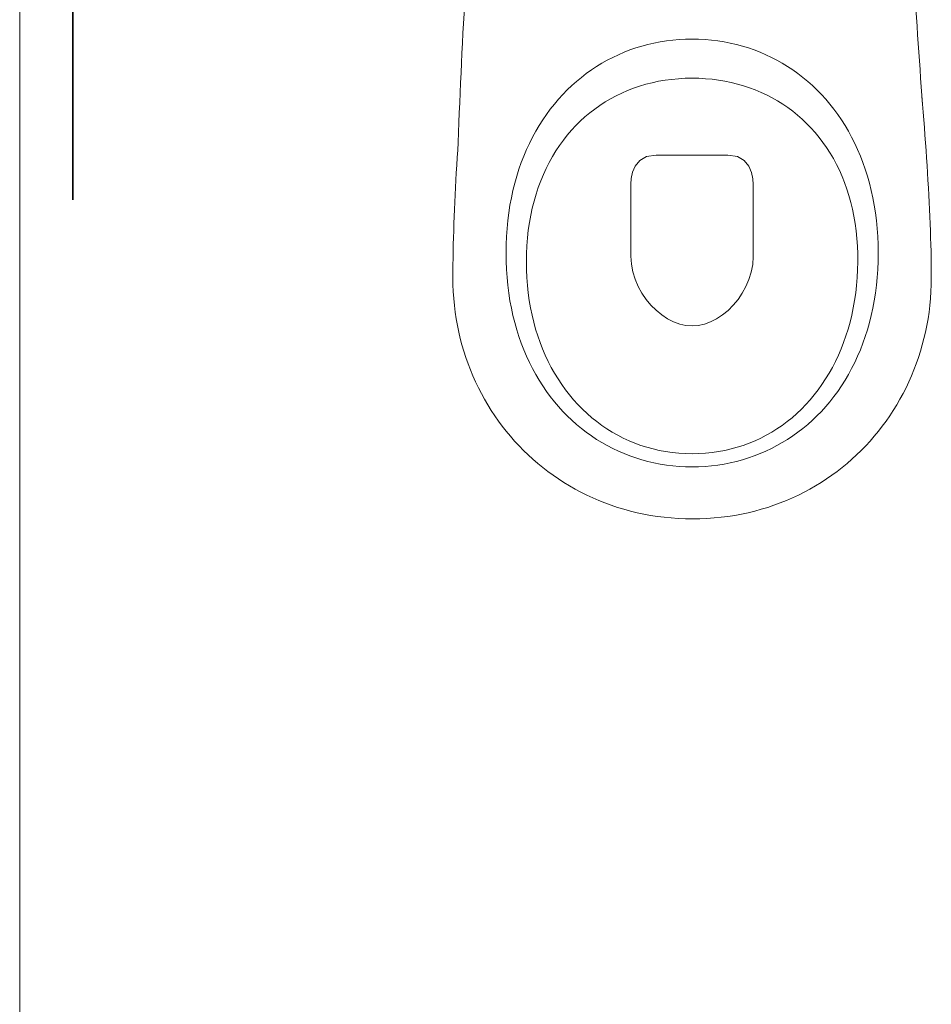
# Model space of a CAD drawing. Header units: inches. Extents: x 27484 to 71626, y -45113 to 39.
# Tile 100 of 256: x 34440 to 34509, y -31910 to -31836. Entities that reach past the tile are written whole.
import ezdxf

# ---------------------------------------------------------------- set-up
doc = ezdxf.new("R2010")
doc.units = ezdxf.units.IN
doc.header["$LTSCALE"] = 50
doc.header["$MEASUREMENT"] = 0
for name, color, linetype, lineweight in [('A-ARMATURA', 45, 'Continuous', 5), ('A-SCIANY', 5, 'Continuous', 18), ('R-MET-OKN', 7, 'Continuous', 35)]:
    doc.layers.add(name, color=color, linetype=linetype, lineweight=lineweight)

# ---------------------------------------------------------------- blocks, each defined once
blk = doc.blocks.new('A$C04280096')
at = {"layer": 'A-ARMATURA'}
for p, q in [((-19.35, -310.5), (-24.06, -311.25)), ((-14.58, -309.92), (-19.35, -310.5)), ((-9.76, -309.5), (-14.58, -309.92)), ((-4.9, -309.25), (-9.76, -309.5)), ((0, -309.16), (-4.9, -309.25)), ((4.9, -309.25), (0, -309.16)), ((9.76, -309.5), (4.9, -309.25)), ((14.58, -309.92), (9.76, -309.5)), ((19.35, -310.5), (14.58, -309.92)), ((24.06, -311.25), (19.35, -310.5)), ((-46.81, -317.38), (-51.17, -319.07)), ((-42.38, -315.84), (-46.81, -317.38)), ((-37.89, -314.45), (-42.38, -315.84)), ((-33.34, -313.23), (-37.89, -314.45)), ((-28.73, -312.16), (-33.34, -313.23)), ((-24.06, -311.25), (-28.73, -312.16)), ((28.73, -312.16), (24.06, -311.25)), ((33.34, -313.23), (28.73, -312.16)), ((37.89, -314.45), (33.34, -313.23)), ((42.38, -315.84), (37.89, -314.45)), ((46.81, -317.38), (42.38, -315.84)), ((51.17, -319.07), (46.81, -317.38)), ((-63.82, -325.07), (-67.89, -327.36)), ((-59.68, -322.92), (-63.82, -325.07)), ((-55.46, -320.92), (-59.68, -322.92)), ((-51.17, -319.07), (-55.46, -320.92)), ((55.46, -320.92), (51.17, -319.07)), ((59.68, -322.92), (55.46, -320.92)), ((63.82, -325.07), (59.68, -322.92)), ((67.89, -327.36), (63.82, -325.07)), ((-75.77, -332.39), (-79.59, -335.12)), ((-71.87, -329.8), (-75.77, -332.39)), ((-67.89, -327.36), (-71.87, -329.8)), ((71.87, -329.8), (67.89, -327.36)), ((75.77, -332.39), (71.87, -329.8)), ((79.59, -335.12), (75.77, -332.39)), ((-83.31, -338), (-86.95, -341.01)), ((-79.59, -335.12), (-83.31, -338)), ((-19.9, -340.03), (-24.7, -340.84)), ((-15.02, -339.41), (-19.9, -340.03)), ((-10.08, -338.96), (-15.02, -339.41)), ((-5.07, -338.68), (-10.08, -338.96)), ((0, -338.59), (-5.07, -338.68)), ((5.19, -338.69), (0, -338.59)), ((10.32, -338.97), (5.19, -338.69)), ((15.37, -339.45), (10.32, -338.97)), ((20.35, -340.1), (15.37, -339.45)), ((25.25, -340.95), (20.35, -340.1)), ((83.31, -338), (79.59, -335.12)), ((86.95, -341.01), (83.31, -338)), ((-93.93, -347.45), (-97.27, -350.88)), ((-90.49, -344.16), (-93.93, -347.45)), ((-86.95, -341.01), (-90.49, -344.16)), ((-47.56, -347.41), (-51.87, -349.23)), ((-43.15, -345.76), (-47.56, -347.41)), ((-38.66, -344.28), (-43.15, -345.76)), ((-34.09, -342.96), (-38.66, -344.28)), ((-29.43, -341.81), (-34.09, -342.96)), ((-24.7, -340.84), (-29.43, -341.81)), ((30.07, -341.97), (25.25, -340.95)), ((34.81, -343.17), (30.07, -341.97)), ((39.46, -344.55), (34.81, -343.17)), ((44.03, -346.11), (39.46, -344.55)), ((48.5, -347.84), (44.03, -346.11)), ((52.88, -349.74), (48.5, -347.84)), ((90.49, -344.16), (86.95, -341.01)), ((93.93, -347.45), (90.49, -344.16)), ((97.27, -350.88), (93.93, -347.45)), ((-173.36, -358.21), (-172.87, -352.37)), ((-100.5, -354.44), (-103.63, -358.14)), ((-97.27, -350.88), (-100.5, -354.44)), ((-60.22, -353.34), (-64.25, -355.64)), ((-56.1, -351.2), (-60.22, -353.34)), ((-51.87, -349.23), (-56.1, -351.2)), ((57.15, -351.81), (52.88, -349.74)), ((61.33, -354.05), (57.15, -351.81)), ((65.4, -356.46), (61.33, -354.05)), ((100.5, -354.44), (97.27, -350.88)), ((103.63, -358.14), (100.5, -354.44)), ((-173.83, -364.03), (-173.36, -358.21)), ((-106.66, -361.96), (-109.57, -365.92)), ((-103.63, -358.14), (-106.66, -361.96)), ((-72.01, -360.7), (-75.72, -363.46)), ((-68.18, -358.09), (-72.01, -360.7)), ((-64.25, -355.64), (-68.18, -358.09)), ((69.37, -359.03), (65.4, -356.46)), ((73.22, -361.76), (69.37, -359.03)), ((76.96, -364.64), (73.22, -361.76)), ((106.66, -361.96), (103.63, -358.14)), ((109.57, -365.92), (106.66, -361.96)), ((-174.74, -375.62), (-174.29, -369.84)), ((-174.29, -369.84), (-173.83, -364.03)), ((-112.36, -370), (-115.04, -374.21)), ((-109.57, -365.92), (-112.36, -370)), ((-82.82, -369.43), (-86.19, -372.63)), ((-79.33, -366.37), (-82.82, -369.43)), ((-75.72, -363.46), (-79.33, -366.37)), ((80.59, -367.69), (76.96, -364.64)), ((84.09, -370.89), (80.59, -367.69)), ((112.36, -370), (109.57, -365.92)), ((115.04, -374.21), (112.36, -370)), ((-175.17, -381.39), (-174.74, -375.62)), ((-115.04, -374.21), (-117.6, -378.55)), ((-89.45, -375.99), (-92.58, -379.48)), ((-86.19, -372.63), (-89.45, -375.99)), ((87.47, -374.25), (84.09, -370.89)), ((90.73, -377.76), (87.47, -374.25)), ((117.6, -378.55), (115.04, -374.21)), ((-175.6, -387.13), (-175.17, -381.39)), ((-120.03, -383.01), (-122.34, -387.59)), ((-117.6, -378.55), (-120.03, -383.01)), ((-95.59, -383.12), (-98.46, -386.9)), ((-92.58, -379.48), (-95.59, -383.12)), ((93.86, -381.42), (90.73, -377.76)), ((96.85, -385.22), (93.86, -381.42)), ((120.03, -383.01), (117.6, -378.55)), ((122.34, -387.59), (120.03, -383.01)), ((-176, -392.84), (-175.6, -387.13)), ((-124.52, -392.3), (-126.57, -397.12)), ((-122.34, -387.59), (-124.52, -392.3)), ((-101.21, -390.81), (-103.82, -394.86)), ((-98.46, -386.9), (-101.21, -390.81)), ((99.71, -389.17), (96.85, -385.22)), ((102.43, -393.27), (99.71, -389.17)), ((124.52, -392.3), (122.34, -387.59)), ((126.57, -397.12), (124.52, -392.3)), ((175.96, -386.92), (176.34, -392.64)), ((-176.77, -404.18), (-176.4, -398.53)), ((-176.4, -398.53), (-176, -392.84)), ((-126.57, -397.12), (-128.49, -402.06)), ((-106.29, -399.05), (-108.62, -403.37)), ((-103.82, -394.86), (-106.29, -399.05)), ((-34.11, -397.56), (-39.28, -400.49)), ((-26.84, -396.45), (-34.11, -397.56)), ((-2.06, -396.45), (-26.84, -396.45)), ((26.95, -396.45), (-2.06, -396.45)), ((34.23, -397.56), (26.95, -396.45)), ((39.4, -400.49), (34.23, -397.56)), ((105.01, -397.5), (102.43, -393.27)), ((107.45, -401.88), (105.01, -397.5)), ((128.49, -402.06), (126.57, -397.12)), ((176.34, -392.64), (176.7, -398.34)), ((176.7, -398.34), (177.04, -404.01)), ((-177.13, -409.8), (-176.77, -404.18)), ((-130.27, -407.12), (-131.9, -412.29)), ((-128.49, -402.06), (-130.27, -407.12)), ((-108.62, -403.37), (-110.8, -407.82)), ((-42.7, -404.65), (-44.69, -409.42)), ((-39.28, -400.49), (-42.7, -404.65)), ((42.81, -404.62), (39.4, -400.49)), ((44.81, -409.36), (42.81, -404.62)), ((109.74, -406.39), (107.45, -401.88)), ((111.87, -411.04), (109.74, -406.39)), ((130.27, -407.12), (128.49, -402.06)), ((131.9, -412.29), (130.27, -407.12)), ((177.04, -404.01), (177.37, -409.64)), ((-177.47, -415.39), (-177.13, -409.8)), ((-131.9, -412.29), (-133.4, -417.57)), ((-112.84, -412.39), (-114.73, -417.1)), ((-110.8, -407.82), (-112.84, -412.39)), ((-45.63, -414.21), (-45.84, -418.41)), ((-44.69, -409.42), (-45.63, -414.21)), ((45.75, -414.09), (44.81, -409.36)), ((45.97, -418.21), (45.75, -414.09)), ((113.86, -415.82), (111.87, -411.04)), ((133.4, -417.57), (131.9, -412.29)), ((177.37, -409.64), (177.68, -415.24)), ((-178.1, -426.45), (-177.79, -420.94)), ((-177.79, -420.94), (-177.47, -415.39)), ((-133.4, -417.57), (-134.75, -422.97)), ((-116.46, -421.93), (-118.04, -426.88)), ((-114.73, -417.1), (-116.46, -421.93)), ((-45.84, -418.41), (-45.97, -472.78)), ((45.97, -472.5), (45.97, -418.21)), ((115.69, -420.74), (113.86, -415.82)), ((117.36, -425.78), (115.69, -420.74)), ((134.75, -422.97), (133.4, -417.57)), ((177.68, -415.24), (177.98, -420.8)), ((177.98, -420.8), (178.26, -426.32)), ((-178.38, -431.91), (-178.1, -426.45)), ((-135.95, -428.48), (-137, -434.1)), ((-134.75, -422.97), (-135.95, -428.48)), ((-118.04, -426.88), (-119.46, -431.95)), ((118.86, -430.95), (117.36, -425.78)), ((135.95, -428.48), (134.75, -422.97)), ((137, -434.1), (135.95, -428.48)), ((178.26, -426.32), (178.52, -431.8)), ((-178.64, -437.34), (-178.38, -431.91)), ((-137, -434.1), (-137.9, -439.82)), ((-119.46, -431.95), (-120.71, -437.15)), ((120.2, -436.25), (118.86, -430.95)), ((121.37, -441.67), (120.2, -436.25)), ((137.9, -439.82), (137, -434.1)), ((178.52, -431.8), (178.76, -437.24)), ((-179.1, -448.04), (-178.89, -442.71)), ((-178.89, -442.71), (-178.64, -437.34)), ((-137.9, -439.82), (-138.64, -445.65)), ((-121.8, -442.46), (-122.72, -447.88)), ((-120.71, -437.15), (-121.8, -442.46)), ((122.37, -447.21), (121.37, -441.67)), ((138.64, -445.65), (137.9, -439.82)), ((178.76, -437.24), (178.98, -442.63)), ((178.98, -442.63), (179.18, -447.97)), ((-179.3, -453.32), (-179.1, -448.04)), ((-139.22, -451.58), (-139.64, -457.62)), ((-138.64, -445.65), (-139.22, -451.58)), ((-122.72, -447.88), (-123.47, -453.42)), ((123.2, -452.88), (122.37, -447.21)), ((139.22, -451.58), (138.64, -445.65)), ((139.64, -457.62), (139.22, -451.58)), ((179.18, -447.97), (179.36, -453.26)), ((-179.62, -463.72), (-179.47, -458.55)), ((-179.47, -458.55), (-179.3, -453.32)), ((-139.64, -457.62), (-139.89, -463.76)), ((-123.47, -453.42), (-124.05, -459.07)), ((123.84, -458.66), (123.2, -452.88)), ((124.31, -464.55), (123.84, -458.66)), ((139.89, -463.76), (139.64, -457.62)), ((179.36, -453.26), (179.52, -458.49)), ((179.52, -458.49), (179.65, -463.67)), ((-179.74, -468.83), (-179.62, -463.72)), ((-139.89, -463.76), (-139.97, -469.99)), ((-124.44, -464.83), (-124.66, -470.71)), ((-124.05, -459.07), (-124.44, -464.83)), ((124.59, -470.56), (124.31, -464.55)), ((139.97, -469.99), (139.89, -463.76)), ((179.65, -463.67), (179.76, -468.8)), ((-179.84, -473.89), (-179.74, -468.83)), ((-139.97, -469.99), (-139.89, -476.23)), ((-139.97, -469.99), (-139.97, -469.99)), ((-124.66, -470.71), (-124.69, -476.68)), ((-45.97, -472.78), (-45.58, -478.69)), ((45.6, -478.45), (45.97, -472.5)), ((45.97, -472.5), (45.97, -472.5)), ((124.69, -476.68), (124.59, -470.56)), ((139.89, -476.23), (139.97, -469.99)), ((139.97, -469.99), (139.97, -469.99)), ((179.76, -468.8), (179.85, -473.86)), ((-179.95, -483.81), (-179.91, -478.88)), ((-179.91, -478.88), (-179.84, -473.89)), ((-139.89, -476.23), (-139.64, -482.37)), ((-124.69, -476.68), (-124.54, -482.67)), ((-124.69, -476.68), (-124.69, -476.68)), ((-45.58, -478.69), (-44.5, -484.45)), ((44.55, -484.25), (45.6, -478.45)), ((124.6, -482.67), (124.69, -476.68)), ((124.69, -476.68), (124.69, -476.68)), ((139.64, -482.37), (139.89, -476.23)), ((179.85, -473.86), (179.92, -478.86)), ((179.92, -478.86), (179.95, -483.8)), ((-179.97, -488.67), (-179.95, -483.81)), ((-139.64, -482.37), (-139.22, -488.41)), ((-139.22, -488.41), (-138.64, -494.34)), ((-124.54, -482.67), (-124.21, -488.57)), ((-124.21, -488.57), (-123.72, -494.38)), ((-44.5, -484.45), (-42.8, -490)), ((42.86, -489.83), (44.55, -484.25)), ((123.88, -494.38), (124.33, -488.57)), ((124.33, -488.57), (124.6, -482.67)), ((138.64, -494.34), (139.22, -488.41)), ((139.22, -488.41), (139.64, -482.37)), ((179.95, -483.8), (179.97, -488.67)), ((-179.9, -493.91), (-179.97, -488.67)), ((-179.69, -499.11), (-179.9, -493.91)), ((-138.64, -494.34), (-137.9, -500.17)), ((-123.72, -494.38), (-123.06, -500.1)), ((-42.8, -490), (-40.54, -495.31)), ((-40.54, -495.31), (-37.77, -500.33)), ((37.83, -500.22), (40.6, -495.17)), ((40.6, -495.17), (42.86, -489.83)), ((123.27, -500.1), (123.88, -494.38)), ((137.9, -500.17), (138.64, -494.34)), ((179.9, -493.91), (179.69, -499.11)), ((179.97, -488.67), (179.9, -493.91)), ((-179.34, -504.28), (-179.69, -499.11)), ((-137.9, -500.17), (-137, -505.89)), ((-123.06, -500.1), (-122.24, -505.72)), ((-37.77, -500.33), (-34.56, -505.01)), ((34.62, -504.92), (37.83, -500.22)), ((122.48, -505.72), (123.27, -500.1)), ((137, -505.89), (137.9, -500.17)), ((179.69, -499.11), (179.33, -504.28)), ((-178.86, -509.4), (-179.34, -504.28)), ((-178.24, -514.48), (-178.86, -509.4)), ((-137, -505.89), (-135.95, -511.51)), ((-122.24, -505.72), (-121.25, -511.25)), ((-34.56, -505.01), (-30.96, -509.31)), ((-30.96, -509.31), (-27.04, -513.18)), ((27.08, -513.13), (31.01, -509.24)), ((31.01, -509.24), (34.62, -504.92)), ((121.53, -511.25), (122.48, -505.72)), ((135.95, -511.51), (137, -505.89)), ((178.85, -509.4), (178.22, -514.48)), ((179.33, -504.28), (178.85, -509.4)), ((-177.49, -519.52), (-178.24, -514.48)), ((-135.95, -511.51), (-134.75, -517.02)), ((-134.75, -517.02), (-133.4, -522.41)), ((-121.25, -511.25), (-120.1, -516.68)), ((-120.1, -516.68), (-118.8, -522)), ((-27.04, -513.18), (-22.85, -516.58)), ((-22.85, -516.58), (-18.45, -519.47)), ((18.47, -519.45), (22.88, -516.55)), ((22.88, -516.55), (27.08, -513.13)), ((119.13, -522), (120.41, -516.68)), ((120.41, -516.68), (121.53, -511.25)), ((133.4, -522.41), (134.75, -517.02)), ((134.75, -517.02), (135.95, -511.51)), ((178.22, -514.48), (177.46, -519.52)), ((-176.61, -524.51), (-177.49, -519.52)), ((-175.6, -529.45), (-176.61, -524.51)), ((-133.4, -522.41), (-131.9, -527.7)), ((-118.8, -522), (-117.34, -527.21)), ((-18.45, -519.47), (-13.91, -521.79)), ((-13.91, -521.79), (-9.28, -523.5)), ((-9.28, -523.5), (-4.62, -524.57)), ((-4.62, -524.57), (0, -524.93)), ((0, -524.93), (4.62, -524.56)), ((4.62, -524.56), (9.29, -523.5)), ((9.29, -523.5), (13.92, -521.78)), ((13.92, -521.78), (18.47, -519.45)), ((117.69, -527.21), (119.13, -522)), ((131.9, -527.7), (133.4, -522.41)), ((176.57, -524.51), (175.55, -529.45)), ((177.46, -519.52), (176.57, -524.51)), ((-174.46, -534.34), (-175.6, -529.45)), ((-131.9, -527.7), (-130.27, -532.87)), ((-130.27, -532.87), (-128.49, -537.93)), ((-117.34, -527.21), (-115.73, -532.32)), ((-115.73, -532.32), (-113.97, -537.32)), ((114.35, -537.32), (116.1, -532.32)), ((116.1, -532.32), (117.69, -527.21)), ((128.49, -537.93), (130.27, -532.87)), ((130.27, -532.87), (131.9, -527.7)), ((175.55, -529.45), (174.4, -534.34)), ((-173.19, -539.18), (-174.46, -534.34)), ((-171.8, -543.97), (-173.19, -539.18)), ((-128.49, -537.93), (-126.57, -542.87)), ((-113.97, -537.32), (-112.07, -542.2)), ((112.46, -542.2), (114.35, -537.32)), ((126.57, -542.87), (128.49, -537.93)), ((173.12, -539.18), (171.72, -543.97)), ((174.4, -534.34), (173.12, -539.18)), ((-170.29, -548.7), (-171.8, -543.97)), ((-126.57, -542.87), (-124.52, -547.69)), ((-124.52, -547.69), (-122.34, -552.4)), ((-112.07, -542.2), (-110.02, -546.96)), ((-110.02, -546.96), (-107.83, -551.6)), ((108.23, -551.6), (110.41, -546.96)), ((110.41, -546.96), (112.46, -542.2)), ((122.34, -552.4), (124.52, -547.69)), ((124.52, -547.69), (126.57, -542.87)), ((171.72, -543.97), (170.19, -548.7)), ((-168.66, -553.37), (-170.29, -548.7)), ((-166.9, -557.98), (-168.66, -553.37)), ((-122.34, -552.4), (-120.03, -556.98)), ((-107.83, -551.6), (-105.51, -556.12)), ((105.9, -556.12), (108.23, -551.6)), ((120.03, -556.98), (122.34, -552.4)), ((168.54, -553.37), (166.77, -557.98)), ((170.19, -548.7), (168.54, -553.37)), ((-165.03, -562.53), (-166.9, -557.98)), ((-163.04, -567.01), (-165.03, -562.53)), ((-120.03, -556.98), (-117.6, -561.44)), ((-117.6, -561.44), (-115.04, -565.77)), ((-105.51, -556.12), (-103.04, -560.51)), ((-103.04, -560.51), (-100.45, -564.77)), ((100.83, -564.77), (103.43, -560.51)), ((103.43, -560.51), (105.9, -556.12)), ((115.04, -565.77), (117.6, -561.44)), ((117.6, -561.44), (120.03, -556.98)), ((164.88, -562.53), (162.87, -567.01)), ((166.77, -557.98), (164.88, -562.53)), ((-160.93, -571.42), (-163.04, -567.01)), ((-115.04, -565.77), (-112.36, -569.99)), ((-112.36, -569.99), (-109.57, -574.07)), ((-100.45, -564.77), (-97.72, -568.9)), ((-97.72, -568.9), (-94.87, -572.9)), ((95.23, -572.9), (98.09, -568.9)), ((98.09, -568.9), (100.83, -564.77)), ((109.57, -574.07), (112.36, -569.99)), ((112.36, -569.99), (115.04, -565.77)), ((162.87, -567.01), (160.75, -571.42)), ((-158.71, -575.77), (-160.93, -571.42)), ((-156.38, -580.05), (-158.71, -575.77)), ((-109.57, -574.07), (-106.66, -578.03)), ((-94.87, -572.9), (-91.89, -576.75)), ((-91.89, -576.75), (-88.79, -580.47)), ((89.12, -580.47), (92.23, -576.75)), ((92.23, -576.75), (95.23, -572.9)), ((106.66, -578.03), (109.57, -574.07)), ((158.51, -575.77), (156.16, -580.05)), ((160.75, -571.42), (158.51, -575.77)), ((-153.94, -584.25), (-156.38, -580.05)), ((-151.39, -588.38), (-153.94, -584.25)), ((-106.66, -578.03), (-103.63, -581.85)), ((-103.63, -581.85), (-100.5, -585.55)), ((-88.79, -580.47), (-85.56, -584.04)), ((-85.56, -584.04), (-82.22, -587.47)), ((82.52, -587.47), (85.88, -584.04)), ((85.88, -584.04), (89.12, -580.47)), ((100.5, -585.55), (103.63, -581.85)), ((103.63, -581.85), (106.66, -578.03)), ((153.69, -584.25), (151.12, -588.38)), ((156.16, -580.05), (153.69, -584.25)), ((-148.73, -592.43), (-151.39, -588.38)), ((-100.5, -585.55), (-97.27, -589.11)), ((-97.27, -589.11), (-93.93, -592.53)), ((-82.22, -587.47), (-78.77, -590.75)), ((-78.77, -590.75), (-75.2, -593.87)), ((75.46, -593.87), (79.05, -590.75)), ((79.05, -590.75), (82.52, -587.47)), ((93.93, -592.53), (97.27, -589.11)), ((97.27, -589.11), (100.5, -585.55)), ((151.12, -588.38), (148.44, -592.43)), ((-145.96, -596.41), (-148.73, -592.43)), ((-143.09, -600.3), (-145.96, -596.41)), ((-93.93, -592.53), (-90.49, -595.82)), ((-90.49, -595.82), (-86.95, -598.98)), ((-86.95, -598.98), (-83.31, -601.99)), ((-75.2, -593.87), (-71.53, -596.84)), ((-71.53, -596.84), (-67.75, -599.66)), ((-67.75, -599.66), (-63.86, -602.31)), ((64.06, -602.31), (67.96, -599.66)), ((67.96, -599.66), (71.77, -596.84)), ((71.77, -596.84), (75.46, -593.87)), ((83.31, -601.99), (86.95, -598.98)), ((86.95, -598.98), (90.49, -595.82)), ((90.49, -595.82), (93.93, -592.53)), ((145.66, -596.41), (142.77, -600.3)), ((148.44, -592.43), (145.66, -596.41)), ((-140.12, -604.11), (-143.09, -600.3)), ((-137.05, -607.83), (-140.12, -604.11)), ((-83.31, -601.99), (-79.59, -604.86)), ((-79.59, -604.86), (-75.77, -607.6)), ((-63.86, -602.31), (-59.87, -604.8)), ((-59.87, -604.8), (-55.79, -607.12)), ((-55.79, -607.12), (-51.6, -609.27)), ((51.74, -609.27), (55.94, -607.12)), ((55.94, -607.12), (60.05, -604.8)), ((60.05, -604.8), (64.06, -602.31)), ((75.77, -607.6), (79.59, -604.86)), ((79.59, -604.86), (83.31, -601.99)), ((139.77, -604.11), (136.68, -607.83)), ((142.77, -600.3), (139.77, -604.11)), ((-133.88, -611.47), (-137.05, -607.83)), ((-130.61, -615.02), (-133.88, -611.47)), ((-75.77, -607.6), (-71.87, -610.18)), ((-71.87, -610.18), (-67.89, -612.63)), ((-67.89, -612.63), (-63.82, -614.92)), ((-51.6, -609.27), (-47.33, -611.25)), ((-47.33, -611.25), (-42.96, -613.06)), ((-42.96, -613.06), (-38.51, -614.68)), ((38.58, -614.68), (43.06, -613.06)), ((43.06, -613.06), (47.44, -611.25)), ((47.44, -611.25), (51.74, -609.27)), ((63.82, -614.92), (67.89, -612.63)), ((67.89, -612.63), (71.87, -610.18)), ((71.87, -610.18), (75.77, -607.6)), ((133.49, -611.47), (130.19, -615.02)), ((136.68, -607.83), (133.49, -611.47)), ((-127.25, -618.47), (-130.61, -615.02)), ((-123.79, -621.84), (-127.25, -618.47)), ((-120.23, -625.1), (-123.79, -621.84)), ((-63.82, -614.92), (-59.68, -617.07)), ((-59.68, -617.07), (-55.46, -619.07)), ((-55.46, -619.07), (-51.17, -620.92)), ((-51.17, -620.92), (-46.81, -622.61)), ((-38.51, -614.68), (-33.96, -616.13)), ((-33.96, -616.13), (-29.34, -617.39)), ((-29.34, -617.39), (-24.64, -618.47)), ((-24.64, -618.47), (-19.85, -619.36)), ((-19.85, -619.36), (-15, -620.05)), ((-15, -620.05), (-10.07, -620.55)), ((-10.07, -620.55), (-5.07, -620.85)), ((-5.07, -620.85), (0, -620.96)), ((0, -620.96), (5.07, -620.85)), ((0, -620.96), (0, -620.96)), ((5.07, -620.85), (10.07, -620.55)), ((10.07, -620.55), (15.01, -620.05)), ((15.01, -620.05), (19.88, -619.36)), ((19.88, -619.36), (24.67, -618.47)), ((24.67, -618.47), (29.39, -617.39)), ((29.39, -617.39), (34.03, -616.13)), ((34.03, -616.13), (38.58, -614.68)), ((46.81, -622.61), (51.17, -620.92)), ((51.17, -620.92), (55.46, -619.07)), ((55.46, -619.07), (59.68, -617.07)), ((59.68, -617.07), (63.82, -614.92)), ((123.32, -621.84), (119.75, -625.1)), ((126.81, -618.47), (123.32, -621.84)), ((130.19, -615.02), (126.81, -618.47)), ((-116.59, -628.27), (-120.23, -625.1)), ((-112.85, -631.35), (-116.59, -628.27)), ((-46.81, -622.61), (-42.38, -624.15)), ((-42.38, -624.15), (-37.89, -625.53)), ((-37.89, -625.53), (-33.34, -626.76)), ((-33.34, -626.76), (-28.73, -627.83)), ((-28.73, -627.83), (-24.06, -628.74)), ((-24.06, -628.74), (-19.35, -629.49)), ((19.35, -629.49), (24.06, -628.74)), ((24.06, -628.74), (28.73, -627.83)), ((28.73, -627.83), (33.34, -626.76)), ((33.34, -626.76), (37.89, -625.53)), ((37.89, -625.53), (42.38, -624.15)), ((42.38, -624.15), (46.81, -622.61)), ((116.08, -628.27), (112.33, -631.35)), ((119.75, -625.1), (116.08, -628.27)), ((-109.03, -634.32), (-112.85, -631.35)), ((-105.12, -637.18), (-109.03, -634.32)), ((-19.35, -629.49), (-14.58, -630.07)), ((-14.58, -630.07), (-9.76, -630.49)), ((-9.76, -630.49), (-4.9, -630.74)), ((-4.9, -630.74), (0, -630.82)), ((0, -630.82), (4.9, -630.74)), ((0, -630.82), (0, -630.82)), ((4.9, -630.74), (9.76, -630.49)), ((9.76, -630.49), (14.58, -630.07)), ((14.58, -630.07), (19.35, -629.49)), ((108.48, -634.32), (104.55, -637.18)), ((112.33, -631.35), (108.48, -634.32)), ((-101.13, -639.94), (-105.12, -637.18)), ((-97.05, -642.6), (-101.13, -639.94)), ((-92.89, -645.14), (-97.05, -642.6)), ((96.44, -642.6), (92.26, -645.14)), ((100.53, -639.94), (96.44, -642.6)), ((104.55, -637.18), (100.53, -639.94)), ((-88.65, -647.58), (-92.89, -645.14)), ((-84.33, -649.89), (-88.65, -647.58)), ((-79.94, -652.1), (-84.33, -649.89)), ((83.66, -649.89), (79.25, -652.1)), ((88, -647.58), (83.66, -649.89)), ((92.26, -645.14), (88, -647.58)), ((-75.47, -654.18), (-79.94, -652.1)), ((-70.92, -656.15), (-75.47, -654.18)), ((-66.31, -657.99), (-70.92, -656.15)), ((-61.62, -659.71), (-66.31, -657.99)), ((65.56, -657.99), (60.86, -659.71)), ((70.2, -656.15), (65.56, -657.99)), ((74.76, -654.18), (70.2, -656.15)), ((79.25, -652.1), (74.76, -654.18)), ((-56.86, -661.31), (-61.62, -659.71)), ((-52.04, -662.77), (-56.86, -661.31)), ((-47.15, -664.11), (-52.04, -662.77)), ((-42.19, -665.32), (-47.15, -664.11)), ((-37.17, -666.39), (-42.19, -665.32)), ((41.38, -665.32), (36.35, -666.39)), ((46.35, -664.11), (41.38, -665.32)), ((51.25, -662.77), (46.35, -664.11)), ((56.09, -661.31), (51.25, -662.77)), ((60.86, -659.71), (56.09, -661.31)), ((-32.1, -667.32), (-37.17, -666.39)), ((-26.96, -668.12), (-32.1, -667.32)), ((-21.76, -668.77), (-26.96, -668.12)), ((-16.51, -669.29), (-21.76, -668.77)), ((-11.2, -669.66), (-16.51, -669.29)), ((-5.84, -669.88), (-11.2, -669.66)), ((-0.43, -669.95), (-5.84, -669.88)), ((4.98, -669.88), (-0.43, -669.95)), ((10.35, -669.66), (4.98, -669.88)), ((15.66, -669.29), (10.35, -669.66)), ((20.92, -668.77), (15.66, -669.29)), ((26.12, -668.12), (20.92, -668.77)), ((31.26, -667.32), (26.12, -668.12)), ((36.35, -666.39), (31.26, -667.32))]:
    blk.add_line(p, q, dxfattribs=at)
at = {"layer": 'A-ARMATURA', "linetype": 'Continuous'}
for centre, radius, start, end in [((-8576.26, 264.4), 8425.94, 355.762455, 357.188478), ((-5010.96, -574.67), 5190.32, 2.07305, 4.71198)]:
    blk.add_arc(centre, radius, start, end, dxfattribs=at)
blk = doc.blocks.new('A$C6D4569AD')
at = {"layer": 'A-ARMATURA', "xscale": -0.09999999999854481, "yscale": 0.1000000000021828, "zscale": 0.1, "rotation": 270}
blk.add_blockref('A$C04280096', (15.03, 0), dxfattribs=at)

msp = doc.modelspace()

# ---------------------------------------------------------------- linework, layer by layer
at = {"layer": 'A-SCIANY', "color": 2, "ltscale": 3}
msp.add_line((34440.48246, -31946.06607), (34440.48246, -31806.06607), dxfattribs=at)
at = {"layer": 'R-MET-OKN'}
msp.add_line((34444.48246, -31769.06607), (34444.48246, -31849.06607), dxfattribs=at)

# ---------------------------------------------------------------- block references
at = {"layer": 'A-ARMATURA', "lineweight": -3, "rotation": 90}
msp.add_blockref('A$C6D4569AD', (34491.0663, -31821.09566), dxfattribs=at)

doc.saveas('drawing.dxf')
